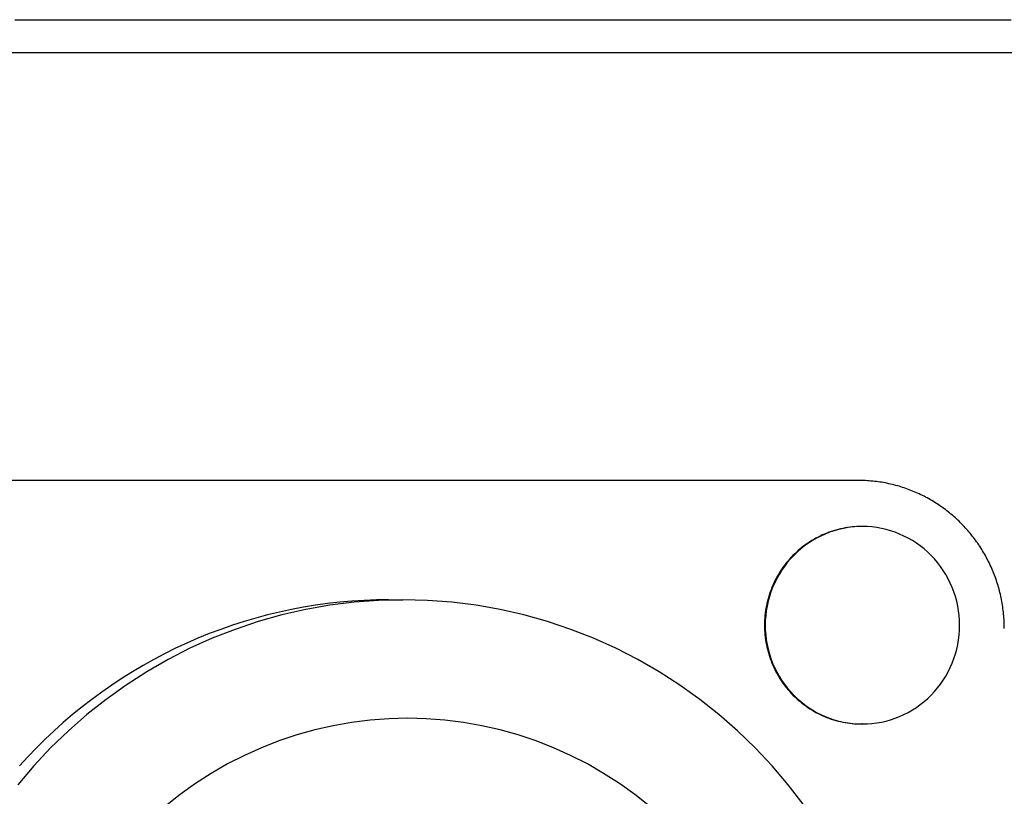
# Model space of a CAD drawing. Extents: x 668 to 3164, y 1007 to 2724.
# Tile 124 of 152: x 3010 to 3040, y 1911 to 1934. Entities that reach past the tile are written whole.
import ezdxf

# ---------------------------------------------------------------- set-up
doc = ezdxf.new("R2010")
doc.units = 0
doc.layers.add('KF_GRAVIS_12_REAR', color=7, linetype='CONTINUOUS')

# ---------------------------------------------------------------- blocks, each defined once
blk = doc.blocks.new('KF_GRAVIS_12_REAR')
at = {"layer": 'KF_GRAVIS_12_REAR'}
for p, q in [((-28.56798, -320), (26.58125, -320)), ((14.06777, -333), (-14.49166, -333)), ((14.18718, -334.4), (14.16625, -334.4)), ((-0.21195, -336.625), (0.22217, -336.625)), ((14.18718, -340.4), (14.16625, -340.4))]:
    blk.add_line(p, q, dxfattribs=at)
for points in [[(-11.5738, -319, 0), (-11.3604, -319, 0), (-11.147, -319, 0), (-10.9334, -319, 0), (-10.7198, -319, 0), (-10.5061, -319, 0), (-10.2923, -319, 0), (-10.0785, -319, 0), (-9.86451, -319, 0), (-9.65049, -319, 0), (-9.43639, -319, 0), (-9.22221, -319, 0), (-9.00795, -319, 0), (-8.79362, -319, 0), (-8.57921, -319, 0), (-8.36472, -319, 0), (-8.15016, -319, 0), (-7.93552, -319, 0), (-7.72081, -319, 0), (-7.50602, -319, 0), (-7.29116, -319, 0), (-7.07623, -319, 0), (-6.86122, -319, 0), (-6.64614, -319, 0), (-6.43099, -319, 0), (-6.21576, -319, 0), (-6.00047, -319, 0), (-5.78511, -319, 0), (-5.56967, -319, 0), (-5.35417, -319, 0), (-5.13859, -319, 0), (-4.92295, -319, 0), (-4.70724, -319, 0), (-4.49146, -319, 0), (-4.27561, -319, 0), (-4.0597, -319, 0), (-3.84372, -319, 0), (-3.62767, -319, 0), (-3.41156, -319, 0), (-3.19538, -319, 0), (-2.97914, -319, 0), (-2.76284, -319, 0), (-2.54647, -319, 0), (-2.33004, -319, 0), (-2.11354, -319, 0), (-1.89698, -319, 0), (-1.68036, -319, 0), (-1.46368, -319, 0), (-1.24694, -319, 0), (-1.03014, -319, 0), (-0.81328, -319, 0), (-0.59636, -319, 0), (-0.37938, -319, 0), (-0.16234, -319, 0), (0.05476, -319, 0), (0.27191, -319, 0), (0.48912, -319, 0), (0.70639, -319, 0), (0.92372, -319, 0), (1.14113, -319, 0), (1.35861, -319, 0), (1.57616, -319, 0), (1.79379, -319, 0), (2.01148, -319, 0), (2.22925, -319, 0), (2.44709, -319, 0), (2.66499, -319, 0), (2.88296, -319, 0), (3.101, -319, 0), (3.31911, -319, 0), (3.53728, -319, 0), (3.75552, -319, 0), (3.97382, -319, 0), (4.19219, -319, 0), (4.41062, -319, 0), (4.62911, -319, 0), (4.84766, -319, 0), (5.06627, -319, 0), (5.28495, -319, 0), (5.50368, -319, 0), (5.72247, -319, 0), (5.94132, -319, 0), (6.16022, -319, 0), (6.37919, -319, 0), (6.59821, -319, 0), (6.81728, -319, 0), (7.03641, -319, 0), (7.25559, -319, 0), (7.47482, -319, 0), (7.69411, -319, 0), (7.91345, -319, 0), (8.13283, -319, 0), (8.35227, -319, 0), (8.57176, -319, 0), (8.79129, -319, 0), (9.01088, -319, 0), (9.23051, -319, 0), (9.45018, -319, 0), (9.6699, -319, 0), (9.88967, -319, 0), (10.1095, -319, 0), (10.3293, -319, 0), (10.5492, -319, 0), (10.7692, -319, 0), (10.9892, -319, 0), (11.2092, -319, 0), (11.4292, -319, 0), (11.6493, -319, 0), (11.8695, -319, 0), (12.0896, -319, 0), (12.3099, -319, 0), (12.5301, -319, 0), (12.7504, -319, 0), (12.9707, -319, 0), (13.191, -319, 0), (13.4114, -319, 0), (13.6318, -319, 0), (13.8523, -319, 0), (14.0728, -319, 0), (14.2933, -319, 0), (14.5138, -319, 0), (14.7344, -319, 0), (14.955, -319, 0), (15.1756, -319, 0), (15.3963, -319, 0), (15.6169, -319, 0), (15.8376, -319, 0), (16.0583, -319, 0), (16.2791, -319, 0), (16.4998, -319, 0), (16.7206, -319, 0), (16.9414, -319, 0), (17.1622, -319, 0), (17.383, -319, 0), (17.6039, -319, 0), (17.8248, -319, 0), (18.0456, -319, 0), (18.2665, -319, 0), (18.4874, -319, 0), (18.7084, -319, 0)], [(18.4994, -337.5, 0), (18.4991, -337.445, 0), (18.4981, -337.39, 0), (18.4964, -337.334, 0), (18.4941, -337.279, 0), (18.4911, -337.224, 0), (18.4874, -337.169, 0), (18.4831, -337.114, 0), (18.4781, -337.059, 0), (18.4724, -337.004, 0), (18.4661, -336.949, 0), (18.4591, -336.894, 0), (18.4514, -336.84, 0), (18.4431, -336.785, 0), (18.4342, -336.731, 0), (18.4245, -336.676, 0), (18.4142, -336.622, 0), (18.4033, -336.568, 0), (18.3917, -336.514, 0), (18.3795, -336.46, 0), (18.3666, -336.407, 0), (18.3531, -336.353, 0), (18.3389, -336.3, 0), (18.324, -336.247, 0), (18.3086, -336.194, 0), (18.2925, -336.141, 0), (18.2757, -336.088, 0), (18.2584, -336.036, 0), (18.2403, -335.984, 0), (18.2217, -335.932, 0), (18.2024, -335.88, 0), (18.1826, -335.829, 0), (18.1621, -335.778, 0), (18.1409, -335.727, 0), (18.1192, -335.676, 0), (18.0969, -335.626, 0), (18.0739, -335.576, 0), (18.0504, -335.526, 0), (18.0262, -335.477, 0), (18.0015, -335.428, 0), (17.9761, -335.379, 0), (17.9502, -335.33, 0), (17.9237, -335.282, 0), (17.8966, -335.234, 0), (17.8689, -335.187, 0), (17.8407, -335.139, 0), (17.8118, -335.093, 0), (17.7825, -335.046, 0), (17.7525, -335, 0), (17.722, -334.954, 0), (17.691, -334.909, 0), (17.6594, -334.864, 0), (17.6273, -334.819, 0), (17.5946, -334.775, 0), (17.5614, -334.731, 0), (17.5277, -334.688, 0), (17.4935, -334.645, 0), (17.4587, -334.603, 0), (17.4234, -334.561, 0), (17.3877, -334.519, 0), (17.3514, -334.478, 0), (17.3146, -334.437, 0), (17.2774, -334.397, 0), (17.2396, -334.357, 0), (17.2014, -334.318, 0), (17.1627, -334.279, 0), (17.1236, -334.241, 0), (17.0839, -334.203, 0), (17.0439, -334.166, 0), (17.0034, -334.129, 0), (16.9624, -334.093, 0), (16.921, -334.057, 0), (16.8792, -334.021, 0), (16.8369, -333.987, 0), (16.7942, -333.952, 0), (16.7512, -333.919, 0), (16.7077, -333.886, 0), (16.6638, -333.853, 0), (16.6195, -333.821, 0), (16.5749, -333.789, 0), (16.5299, -333.758, 0), (16.4844, -333.728, 0), (16.4387, -333.698, 0), (16.3926, -333.669, 0), (16.3461, -333.64, 0), (16.2993, -333.612, 0), (16.2521, -333.585, 0), (16.2046, -333.558, 0), (16.1568, -333.531, 0), (16.1087, -333.506, 0), (16.0603, -333.48, 0), (16.0116, -333.456, 0), (15.9625, -333.432, 0), (15.9132, -333.409, 0), (15.8636, -333.386, 0), (15.8138, -333.364, 0), (15.7637, -333.343, 0), (15.7133, -333.322, 0), (15.6627, -333.302, 0), (15.6118, -333.282, 0), (15.5607, -333.263, 0), (15.5094, -333.245, 0), (15.4579, -333.227, 0), (15.4061, -333.21, 0), (15.3542, -333.194, 0), (15.3021, -333.178, 0), (15.2497, -333.163, 0), (15.1972, -333.149, 0), (15.1446, -333.135, 0), (15.0917, -333.122, 0), (15.0387, -333.109, 0), (14.9856, -333.098, 0), (14.9323, -333.086, 0), (14.8789, -333.076, 0), (14.8254, -333.066, 0), (14.7718, -333.057, 0), (14.718, -333.049, 0), (14.6642, -333.041, 0), (14.6102, -333.034, 0), (14.5562, -333.027, 0), (14.5021, -333.022, 0), (14.448, -333.017, 0), (14.3938, -333.012, 0), (14.3395, -333.008, 0), (14.2852, -333.005, 0), (14.2309, -333.003, 0), (14.1765, -333.001, 0), (14.1221, -333, 0), (14.0678, -333, 0)], [(14.1662, -334.4, 0), (14.0937, -334.401, 0), (14.0213, -334.404, 0), (13.9489, -334.408, 0), (13.8767, -334.414, 0), (13.8046, -334.423, 0), (13.7327, -334.432, 0), (13.6612, -334.444, 0), (13.5899, -334.458, 0), (13.5189, -334.473, 0), (13.4484, -334.49, 0), (13.3783, -334.509, 0), (13.3086, -334.529, 0), (13.2395, -334.551, 0), (13.1709, -334.575, 0), (13.103, -334.601, 0), (13.0356, -334.628, 0), (12.969, -334.657, 0), (12.9031, -334.688, 0), (12.8379, -334.72, 0), (12.7735, -334.754, 0), (12.71, -334.79, 0), (12.6474, -334.827, 0), (12.5856, -334.865, 0), (12.5249, -334.906, 0), (12.4651, -334.947, 0), (12.4063, -334.99, 0), (12.3486, -335.035, 0), (12.292, -335.081, 0), (12.2365, -335.128, 0), (12.1822, -335.177, 0), (12.1291, -335.227, 0), (12.0772, -335.279, 0), (12.0265, -335.331, 0), (11.9772, -335.385, 0), (11.9291, -335.44, 0), (11.8824, -335.497, 0), (11.8371, -335.554, 0), (11.7932, -335.613, 0), (11.7508, -335.673, 0), (11.7097, -335.733, 0), (11.6702, -335.795, 0), (11.6322, -335.858, 0), (11.5956, -335.921, 0), (11.5607, -335.986, 0), (11.5273, -336.051, 0), (11.4955, -336.117, 0), (11.4653, -336.184, 0), (11.4367, -336.252, 0), (11.4098, -336.32, 0), (11.3845, -336.389, 0), (11.3609, -336.459, 0), (11.339, -336.529, 0), (11.3188, -336.6, 0), (11.3004, -336.671, 0), (11.2836, -336.743, 0), (11.2686, -336.815, 0), (11.2553, -336.887, 0), (11.2438, -336.96, 0), (11.234, -337.033, 0), (11.226, -337.106, 0), (11.2198, -337.179, 0), (11.2154, -337.253, 0), (11.2127, -337.326, 0), (11.2118, -337.4, 0), (11.2127, -337.474, 0), (11.2154, -337.547, 0), (11.2198, -337.621, 0), (11.226, -337.694, 0), (11.234, -337.767, 0), (11.2438, -337.84, 0), (11.2553, -337.913, 0), (11.2686, -337.985, 0), (11.2836, -338.057, 0), (11.3004, -338.129, 0), (11.3188, -338.2, 0), (11.339, -338.271, 0), (11.3609, -338.341, 0), (11.3845, -338.411, 0), (11.4098, -338.48, 0), (11.4367, -338.548, 0), (11.4653, -338.616, 0), (11.4955, -338.683, 0), (11.5273, -338.749, 0), (11.5607, -338.814, 0), (11.5956, -338.879, 0), (11.6322, -338.942, 0), (11.6702, -339.005, 0), (11.7097, -339.067, 0), (11.7508, -339.127, 0), (11.7932, -339.187, 0), (11.8371, -339.246, 0), (11.8824, -339.303, 0), (11.9291, -339.36, 0), (11.9772, -339.415, 0), (12.0265, -339.469, 0), (12.0772, -339.521, 0), (12.1291, -339.573, 0), (12.1822, -339.623, 0), (12.2365, -339.672, 0), (12.292, -339.719, 0), (12.3486, -339.765, 0), (12.4063, -339.81, 0), (12.4651, -339.853, 0), (12.5249, -339.894, 0), (12.5856, -339.935, 0), (12.6474, -339.973, 0), (12.71, -340.01, 0), (12.7735, -340.046, 0), (12.8379, -340.08, 0), (12.9031, -340.112, 0), (12.969, -340.143, 0), (13.0356, -340.172, 0), (13.103, -340.199, 0), (13.1709, -340.225, 0), (13.2395, -340.249, 0), (13.3086, -340.271, 0), (13.3783, -340.291, 0), (13.4484, -340.31, 0), (13.5189, -340.327, 0), (13.5899, -340.342, 0), (13.6612, -340.356, 0), (13.7327, -340.368, 0), (13.8046, -340.377, 0), (13.8767, -340.386, 0), (13.9489, -340.392, 0), (14.0213, -340.396, 0), (14.0937, -340.399, 0), (14.1662, -340.4, 0)], [(14.1662, -334.4, 0), (14.0937, -334.401, 0), (14.0213, -334.404, 0), (13.9489, -334.408, 0), (13.8767, -334.414, 0), (13.8046, -334.423, 0), (13.7327, -334.432, 0), (13.6612, -334.444, 0), (13.5899, -334.458, 0), (13.5189, -334.473, 0), (13.4484, -334.49, 0), (13.3783, -334.509, 0), (13.3086, -334.529, 0), (13.2395, -334.551, 0), (13.1709, -334.575, 0), (13.103, -334.601, 0), (13.0356, -334.628, 0), (12.969, -334.657, 0), (12.9031, -334.688, 0), (12.8379, -334.72, 0), (12.7735, -334.754, 0), (12.71, -334.79, 0), (12.6474, -334.827, 0), (12.5856, -334.865, 0), (12.5249, -334.906, 0), (12.4651, -334.947, 0), (12.4063, -334.99, 0), (12.3486, -335.035, 0), (12.292, -335.081, 0), (12.2365, -335.128, 0), (12.1822, -335.177, 0), (12.1291, -335.227, 0), (12.0772, -335.279, 0), (12.0265, -335.331, 0), (11.9772, -335.385, 0), (11.9291, -335.44, 0), (11.8824, -335.497, 0), (11.8371, -335.554, 0), (11.7932, -335.613, 0), (11.7508, -335.673, 0), (11.7097, -335.733, 0), (11.6702, -335.795, 0), (11.6322, -335.858, 0), (11.5956, -335.921, 0), (11.5607, -335.986, 0), (11.5273, -336.051, 0), (11.4955, -336.117, 0), (11.4653, -336.184, 0), (11.4367, -336.252, 0), (11.4098, -336.32, 0), (11.3845, -336.389, 0), (11.3609, -336.459, 0), (11.339, -336.529, 0), (11.3188, -336.6, 0), (11.3004, -336.671, 0), (11.2836, -336.743, 0), (11.2686, -336.815, 0), (11.2553, -336.887, 0), (11.2438, -336.96, 0), (11.234, -337.033, 0), (11.226, -337.106, 0), (11.2198, -337.179, 0), (11.2154, -337.253, 0), (11.2127, -337.326, 0), (11.2118, -337.4, 0), (11.2127, -337.474, 0), (11.2154, -337.547, 0), (11.2198, -337.621, 0), (11.226, -337.694, 0), (11.234, -337.767, 0), (11.2438, -337.84, 0), (11.2553, -337.913, 0), (11.2686, -337.985, 0), (11.2836, -338.057, 0), (11.3004, -338.129, 0), (11.3188, -338.2, 0), (11.339, -338.271, 0), (11.3609, -338.341, 0), (11.3845, -338.411, 0), (11.4098, -338.48, 0), (11.4367, -338.548, 0), (11.4653, -338.616, 0), (11.4955, -338.683, 0), (11.5273, -338.749, 0), (11.5607, -338.814, 0), (11.5956, -338.879, 0), (11.6322, -338.942, 0), (11.6702, -339.005, 0), (11.7097, -339.067, 0), (11.7508, -339.127, 0), (11.7932, -339.187, 0), (11.8371, -339.246, 0), (11.8824, -339.303, 0), (11.9291, -339.36, 0), (11.9772, -339.415, 0), (12.0265, -339.469, 0), (12.0772, -339.521, 0), (12.1291, -339.573, 0), (12.1822, -339.623, 0), (12.2365, -339.672, 0), (12.292, -339.719, 0), (12.3486, -339.765, 0), (12.4063, -339.81, 0), (12.4651, -339.853, 0), (12.5249, -339.894, 0), (12.5856, -339.935, 0), (12.6474, -339.973, 0), (12.71, -340.01, 0), (12.7735, -340.046, 0), (12.8379, -340.08, 0), (12.9031, -340.112, 0), (12.969, -340.143, 0), (13.0356, -340.172, 0), (13.103, -340.199, 0), (13.1709, -340.225, 0), (13.2395, -340.249, 0), (13.3086, -340.271, 0), (13.3783, -340.291, 0), (13.4484, -340.31, 0), (13.5189, -340.327, 0), (13.5899, -340.342, 0), (13.6612, -340.356, 0), (13.7327, -340.368, 0), (13.8046, -340.377, 0), (13.8767, -340.386, 0), (13.9489, -340.392, 0), (14.0213, -340.396, 0), (14.0937, -340.399, 0), (14.1662, -340.4, 0)], [(14.1872, -334.4, 0), (14.0422, -334.404, 0), (13.8976, -334.414, 0), (13.7537, -334.432, 0), (13.6108, -334.458, 0), (13.4693, -334.49, 0), (13.3296, -334.529, 0), (13.1919, -334.575, 0), (13.0566, -334.628, 0), (12.924, -334.688, 0), (12.7945, -334.754, 0), (12.6683, -334.827, 0), (12.5458, -334.906, 0), (12.4272, -334.99, 0), (12.3129, -335.081, 0), (12.2031, -335.177, 0), (12.0981, -335.279, 0), (11.9981, -335.385, 0), (11.9034, -335.497, 0), (11.8142, -335.613, 0), (11.7307, -335.733, 0), (11.6531, -335.858, 0), (11.5816, -335.986, 0), (11.5164, -336.117, 0), (11.4577, -336.252, 0), (11.4055, -336.389, 0), (11.36, -336.529, 0), (11.3213, -336.671, 0), (11.2895, -336.815, 0), (11.2647, -336.96, 0), (11.247, -337.106, 0), (11.2363, -337.253, 0), (11.2328, -337.4, 0), (11.2363, -337.547, 0), (11.247, -337.694, 0), (11.2647, -337.84, 0), (11.2895, -337.985, 0), (11.3213, -338.129, 0), (11.36, -338.271, 0), (11.4055, -338.411, 0), (11.4577, -338.548, 0), (11.5164, -338.683, 0), (11.5816, -338.814, 0), (11.6531, -338.942, 0), (11.7307, -339.067, 0), (11.8142, -339.187, 0), (11.9034, -339.303, 0), (11.9981, -339.415, 0), (12.0981, -339.521, 0), (12.2031, -339.623, 0), (12.3129, -339.719, 0), (12.4272, -339.81, 0), (12.5458, -339.894, 0), (12.6683, -339.973, 0), (12.7945, -340.046, 0), (12.924, -340.112, 0), (13.0566, -340.172, 0), (13.1919, -340.225, 0), (13.3296, -340.271, 0), (13.4693, -340.31, 0), (13.6108, -340.342, 0), (13.7537, -340.368, 0), (13.8976, -340.386, 0), (14.0422, -340.396, 0), (14.1872, -340.4, 0), (14.3322, -340.396, 0), (14.4768, -340.386, 0), (14.6207, -340.368, 0), (14.7636, -340.342, 0), (14.9051, -340.31, 0), (15.0448, -340.271, 0), (15.1825, -340.225, 0), (15.3178, -340.172, 0), (15.4504, -340.112, 0), (15.5799, -340.046, 0), (15.7061, -339.973, 0), (15.8286, -339.894, 0), (15.9471, -339.81, 0), (16.0615, -339.719, 0), (16.1713, -339.623, 0), (16.2763, -339.521, 0), (16.3763, -339.415, 0), (16.471, -339.303, 0), (16.5602, -339.187, 0), (16.6437, -339.067, 0), (16.7213, -338.942, 0), (16.7928, -338.814, 0), (16.858, -338.683, 0), (16.9167, -338.548, 0), (16.9689, -338.411, 0), (17.0144, -338.271, 0), (17.0531, -338.129, 0), (17.0848, -337.985, 0), (17.1096, -337.84, 0), (17.1274, -337.694, 0), (17.138, -337.547, 0), (17.1416, -337.4, 0), (17.138, -337.253, 0), (17.1274, -337.106, 0), (17.1096, -336.96, 0), (17.0848, -336.815, 0), (17.0531, -336.671, 0), (17.0144, -336.529, 0), (16.9689, -336.389, 0), (16.9167, -336.252, 0), (16.858, -336.117, 0), (16.7928, -335.986, 0), (16.7213, -335.858, 0), (16.6437, -335.733, 0), (16.5602, -335.613, 0), (16.471, -335.497, 0), (16.3763, -335.385, 0), (16.2763, -335.279, 0), (16.1713, -335.177, 0), (16.0615, -335.081, 0), (15.9471, -334.99, 0), (15.8286, -334.906, 0), (15.7061, -334.827, 0), (15.5799, -334.754, 0), (15.4504, -334.688, 0), (15.3178, -334.628, 0), (15.1825, -334.575, 0), (15.0448, -334.529, 0), (14.9051, -334.49, 0), (14.7636, -334.458, 0), (14.6207, -334.432, 0), (14.4768, -334.414, 0), (14.3322, -334.404, 0), (14.1872, -334.4, 0)], [(-0.21195, -336.625, 0), (-0.58354, -336.63, 0), (-0.9549, -336.644, 0), (-1.32582, -336.667, 0), (-1.69606, -336.699, 0), (-2.06542, -336.741, 0), (-2.43365, -336.791, 0), (-2.80055, -336.851, 0), (-3.16589, -336.92, 0), (-3.52945, -336.999, 0), (-3.89101, -337.086, 0), (-4.25036, -337.182, 0), (-4.60727, -337.287, 0), (-4.96153, -337.401, 0), (-5.31294, -337.524, 0), (-5.66127, -337.655, 0), (-6.00632, -337.795, 0), (-6.34787, -337.944, 0), (-6.68574, -338.101, 0), (-7.0197, -338.267, 0), (-7.34956, -338.44, 0), (-7.67512, -338.622, 0), (-7.99619, -338.812, 0), (-8.31257, -339.01, 0), (-8.62407, -339.216, 0), (-8.9305, -339.43, 0), (-9.23168, -339.651, 0), (-9.52743, -339.879, 0), (-9.81756, -340.115, 0), (-10.1019, -340.358, 0), (-10.3803, -340.608, 0), (-10.6526, -340.865, 0), (-10.9185, -341.128, 0), (-11.1781, -341.398, 0), (-11.431, -341.675, 0)], [(0.22217, -336.625, 0), (-0.52078, -336.644, 0), (-1.26194, -336.699, 0), (-1.99953, -336.791, 0), (-2.73177, -336.92, 0), (-3.45689, -337.086, 0), (-4.17315, -337.287, 0), (-4.87882, -337.524, 0), (-5.5722, -337.795, 0), (-6.25162, -338.101, 0), (-6.91544, -338.44, 0), (-7.56207, -338.812, 0), (-8.18995, -339.216, 0), (-8.79756, -339.651, 0), (-9.38344, -340.115, 0), (-9.94618, -340.608, 0), (-10.4844, -341.128, 0), (-10.9969, -341.675, 0), (-11.4823, -342.246, 0)], [(12.3839, -342.841, 0), (11.9266, -342.246, 0), (11.4412, -341.675, 0), (10.9288, -341.128, 0), (10.3905, -340.608, 0), (9.82779, -340.115, 0), (9.24191, -339.651, 0), (8.6343, -339.216, 0), (8.00642, -338.812, 0), (7.35979, -338.44, 0), (6.69597, -338.101, 0), (6.01654, -337.795, 0), (5.32316, -337.524, 0), (4.6175, -337.287, 0), (3.90124, -337.086, 0), (3.17612, -336.92, 0), (2.44388, -336.791, 0), (1.70629, -336.699, 0), (0.96513, -336.644, 0), (0.22217, -336.625, 0)], [(7.71759, -342.898, 0), (7.26889, -342.542, 0), (6.80355, -342.209, 0), (6.32269, -341.9, 0), (5.82746, -341.615, 0), (5.31907, -341.356, 0), (4.79873, -341.121, 0), (4.2677, -340.913, 0), (3.72727, -340.732, 0), (3.17872, -340.578, 0), (2.62338, -340.451, 0), (2.0626, -340.352, 0), (1.49771, -340.282, 0), (0.93009, -340.239, 0), (0.36109, -340.225, 0), (-0.2079, -340.239, 0), (-0.77553, -340.282, 0), (-1.34041, -340.352, 0), (-1.9012, -340.451, 0), (-2.45653, -340.578, 0), (-3.00508, -340.732, 0), (-3.54552, -340.913, 0), (-4.07655, -341.121, 0), (-4.59688, -341.356, 0), (-5.10528, -341.615, 0), (-5.6005, -341.9, 0), (-6.08136, -342.209, 0), (-6.5467, -342.542, 0), (-6.9954, -342.898, 0)]]:
    blk.add_polyline3d(points, dxfattribs=at)

msp = doc.modelspace()

# ---------------------------------------------------------------- block references
at = {"layer": 'KF_GRAVIS_12_REAR'}
msp.add_blockref('KF_GRAVIS_12_REAR', (3021.439, 2253.101), dxfattribs=at)

doc.saveas('drawing.dxf')
